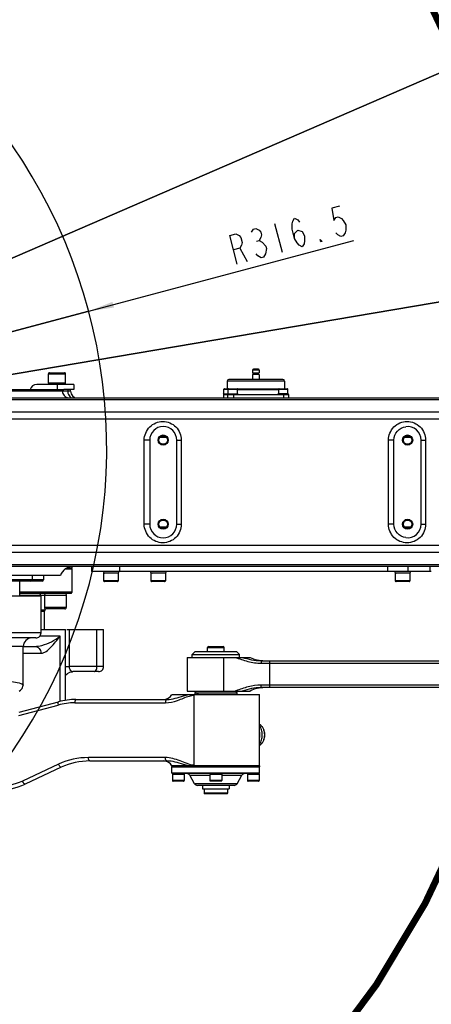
# Model space of a CAD drawing. Header units: millimetres. Extents: x 0 to 5945, y 0 to 4205.
# Tile 42 of 80: x 3177 to 3422, y 501 to 1085. Entities that reach past the tile are written whole.
import ezdxf

# ---------------------------------------------------------------- set-up
doc = ezdxf.new("R2010")
doc.units = ezdxf.units.MM
doc.header["$LTSCALE"] = 326.975
doc.layers.get('0').update_dxf_attribs({"linetype": 'CONTINUOUS'})
for name, color, linetype in [('204104000008_DXF_DIMENSION', 7, 'CONTINUOUS'), ('204104000008DXF_CONTINUOUS_LINE', 7, 'CONTINUOUS'), ('304102000077DXF_CONTINUOUS_LINE', 7, 'CONTINUOUS'), ('304102000079DXF_CONTINUOUS_LINE', 7, 'CONTINUOUS'), ('304102000082DXF_CONTINUOUS_LINE', 7, 'CONTINUOUS'), ('304103000029DXF_CONTINUOUS_LINE', 7, 'CONTINUOUS'), ('304103000033DXF_CONTINUOUS_LINE', 7, 'CONTINUOUS'), ('304104000210DXF_CONTINUOUS_LINE', 7, 'CONTINUOUS'), ('304104000212DXF_CONTINUOUS_LINE', 7, 'CONTINUOUS'), ('304104000223DXF_CONTINUOUS_LINE', 7, 'CONTINUOUS'), ('304105000162DXF_CONTINUOUS_LINE', 7, 'CONTINUOUS'), ('304105000172DXF_CONTINUOUS_LINE', 7, 'CONTINUOUS'), ('304105000178DXF_CONTINUOUS_LINE', 7, 'CONTINUOUS'), ('304110000210DXF_CONTINUOUS_LINE', 7, 'CONTINUOUS'), ('304301000019DXF_CONTINUOUS_LINE', 7, 'CONTINUOUS'), ('304301000041DXF_CONTINUOUS_LINE', 7, 'CONTINUOUS'), ('501023000011DXF_CONTINUOUS_LINE', 7, 'CONTINUOUS'), ('501023000062DXF_CONTINUOUS_LINE', 7, 'CONTINUOUS'), ('501023000069DXF_CONTINUOUS_LINE', 7, 'CONTINUOUS'), ('501023000072DXF_CONTINUOUS_LINE', 7, 'CONTINUOUS'), ('501023000078DXF_CONTINUOUS_LINE', 7, 'CONTINUOUS'), ('501023000092DXF_CONTINUOUS_LINE', 7, 'CONTINUOUS'), ('604006000001DXF_CONTINUOUS_LINE', 7, 'CONTINUOUS'), ('604006000002DXF_CONTINUOUS_LINE', 7, 'CONTINUOUS'), ('604006000004DXF_CONTINUOUS_LINE', 7, 'CONTINUOUS'), ('604006000006DXF_CONTINUOUS_LINE', 7, 'CONTINUOUS'), ('604006000009DXF_CONTINUOUS_LINE', 7, 'CONTINUOUS'), ('604007000001DXF_CONTINUOUS_LINE', 7, 'CONTINUOUS'), ('626001000001DXF_CONTINUOUS_LINE', 7, 'CONTINUOUS')]:
    doc.layers.add(name, color=color, linetype=linetype)
doc.styles.get("Standard").update_dxf_attribs({"font": 'txt', "width": 0.7})
doc.dimstyles.new('DIMSTYLE_7', dxfattribs={"dimtxt": 17.5, "dimasz": 15, "dimexe": 2, "dimexo": 0.2, "dimtad": 1, "dimdsep": 46, "dimtxsty": 'Standard', "dimblk": '_FILLED', "dimblk1": '_FILLED', "dimblk2": '_FILLED', "dimcen": 0.09, "dimclrt": 5, "dimazin": 2, "dimtp": 0.01, "dimtm": 0.01, "dimtfac": 1, "dimtofl": 0, "dimtmove": 0, "dimatfit": 3, "dimldrblk": '_FILLED', "dimfxl": 0, "dimtolj": 1, "dimarcsym": 0})

# ---------------------------------------------------------------- blocks, each defined once
blk = doc.blocks.new('_FILLED')
at = {"color": 0, "linetype": 'ByBlock'}
blk.add_solid([(0, 0), (-1, 0.117), (-1, -0.117)], dxfattribs=at)
blk = doc.blocks.new('*D18')
at = {"layer": '204104000008_DXF_DIMENSION', "color": 2, "linetype": 'Continuous'}
for p, q in [((2912.61, 830.77), (4978.96, 1180.24)), ((4707.13, 1134.27), (2912.61, 830.77)), ((4707.13, 1134.27), (4707.13, 1134.27))]:
    blk.add_line(p, q, dxfattribs=at)
at = {"layer": '204104000008_DXF_DIMENSION', "color": 2, "linetype": 'Continuous', "xscale": 15, "yscale": 15, "zscale": 15, "rotation": 189.5992208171}
blk.add_blockref('_FILLED', (4707.13, 1134.27), dxfattribs=at)
blk = doc.blocks.new('*D21')
at = {"layer": '204104000008_DXF_DIMENSION', "color": 2, "linetype": 'Continuous'}
for p, q in [((2912.61, 830.77), (3375.76, 954.19)), ((3218.44, 912.26), (2912.61, 830.77)), ((3218.44, 912.26), (3218.44, 912.26))]:
    blk.add_line(p, q, dxfattribs=at)
at = {"layer": '204104000008_DXF_DIMENSION', "color": 2, "linetype": 'Continuous', "xscale": 15, "yscale": 15, "zscale": 15, "rotation": 194.9211833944}
blk.add_blockref('_FILLED', (3218.44, 912.26), dxfattribs=at)
blk = doc.blocks.new('*D22')
at = {"layer": '204104000008_DXF_DIMENSION', "color": 2, "linetype": 'Continuous'}
for p, q in [((2912.61, 830.77), (3815.79, 1222.65)), ((3438.26, 1058.85), (2912.61, 830.77)), ((3438.26, 1058.85), (3438.26, 1058.85))]:
    blk.add_line(p, q, dxfattribs=at)
at = {"layer": '204104000008_DXF_DIMENSION', "color": 2, "linetype": 'Continuous', "xscale": 15, "yscale": 15, "zscale": 15, "rotation": 203.4568431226}
blk.add_blockref('_FILLED', (3438.26, 1058.85), dxfattribs=at)

msp = doc.modelspace()

# ---------------------------------------------------------------- linework, layer by layer
at = {"layer": '204104000008_DXF_DIMENSION', "color": 5, "linetype": 'Continuous'}
for p, q in [((3328.701, 964.283), (3333.207, 947.373)), ((3318.002, 953.886), (3319.482, 954.28)), ((3308.021, 949.716), (3312.493, 941.853))]:
    msp.add_line(p, q, dxfattribs=at)
for points in [[(3367.172, 974.534), (3362.733, 973.351), (3363.87, 966.108), (3364.975, 967.912), (3366.454, 968.306), (3368.309, 967.291), (3369.425, 966.079), (3370.916, 963.458), (3370.926, 960.443), (3370.562, 958.836), (3369.458, 957.033), (3367.979, 956.639), (3366.123, 957.653), (3365.008, 958.865)], [(3340.583, 955.375), (3340.572, 958.391), (3342.416, 960.391), (3345.011, 959.574), (3346.502, 956.952), (3346.513, 953.937), (3346.149, 952.331), (3345.044, 950.527), (3343.189, 951.542), (3342.074, 952.754), (3340.583, 955.375), (3339.081, 961.012), (3339.07, 964.027), (3339.434, 965.634), (3340.538, 967.437), (3342.393, 966.422), (3343.509, 965.21)], [(3315.021, 959.128), (3316.125, 960.931), (3317.604, 961.326), (3319.46, 960.311), (3320.575, 959.099), (3320.95, 957.69), (3320.586, 956.083), (3319.482, 954.28), (3321.337, 953.265)], [(3306.574, 940.276), (3302.068, 957.186), (3305.767, 958.171), (3307.623, 957.157), (3308.738, 955.945), (3309.489, 953.126), (3309.124, 951.52), (3308.021, 949.716), (3304.321, 948.731)], [(3321.337, 953.265), (3323.568, 950.841), (3323.943, 949.432)], [(3356.881, 953.681), (3356.142, 953.484), (3355.766, 954.893), (3356.881, 953.681)], [(3323.943, 949.432), (3323.214, 946.219), (3322.111, 944.416), (3320.631, 944.022), (3318.776, 945.036), (3317.661, 946.248)]]:
    msp.add_lwpolyline(points, dxfattribs=at)
at = {"layer": '204104000008DXF_CONTINUOUS_LINE', "color": 2, "linetype": 'Continuous', "const_width": 4}
msp.add_lwpolyline([(2339.611, 830.766, 1), (3485.611, 830.766, 1)], format="xyb", close=True, dxfattribs=at)
at = {"layer": '204104000008DXF_CONTINUOUS_LINE', "color": 2, "linetype": 'Continuous'}
msp.add_arc((2912.611, 830.766), 316.5, 282.12633, 48.550533, dxfattribs=at)
at = {"layer": '304102000077DXF_CONTINUOUS_LINE', "color": 7, "linetype": 'Continuous'}
for p, q in [((3109.611, 743.266), (3190.109, 743.266)), ((3190.111, 721.266), (3190.111, 743.266)), ((3190.111, 723.266), (3204.61, 723.266)), ((3204.611, 681.25), (3204.611, 723.266)), ((3205.344, 723.266), (3227.248, 723.266)), ((3227.248, 701.266), (3227.248, 723.266)), ((3187.112, 718.266), (3008.104, 718.266)), ((3179.611, 690.199), (3179.611, 713.266)), ((3179.611, 713.266), (3186.216, 713.266)), ((3224.248, 698.266), (3209.039, 698.266)), ((3179.611, 690.201), (3179.611, 690.2)), ((3177.162, 686.738), (3177.945, 687.196))]:
    msp.add_line(p, q, dxfattribs=at)
at = {"layer": '304102000077DXF_CONTINUOUS_LINE', "color": 9, "linetype": 'Continuous'}
for p, q in [((3190.111, 721.266), (3005.111, 721.266)), ((3201.399, 719.266), (3189.314, 719.266)), ((3201.399, 680.6), (3201.399, 719.266)), ((3206.759, 723.266), (3206.759, 701.266)), ((3223.332, 701.266), (3223.332, 723.266)), ((3179.611, 713.266), (3007.942, 713.266)), ((3179.611, 709.266), (3190.095, 709.266)), ((3204.611, 701.266), (3206.759, 701.266)), ((3227.248, 701.266), (3206.759, 701.266))]:
    msp.add_line(p, q, dxfattribs=at)
at = {"layer": '304102000077DXF_CONTINUOUS_LINE', "color": 7, "linetype": 'Continuous'}
for points in [[(3204.611, 696.085), (3204.752, 696.295), (3205.751, 697.217), (3207.14, 697.94), (3208.824, 698.262), (3209.039, 698.266)], [(3177.945, 687.196), (3179.03, 688.291), (3179.611, 690.2)]]:
    msp.add_lwpolyline(points, dxfattribs=at)
for centre, radius, start, end in [((3187.111, 721.266), 3, 269.999599, 360), ((3184.611, 713.266), 5, 89.999407, 180), ((3224.248, 701.266), 3, 269.99962, 360)]:
    msp.add_arc(centre, radius, start, end, dxfattribs=at)
at = {"layer": '304102000077DXF_CONTINUOUS_LINE', "color": 9, "linetype": 'Continuous'}
for points, knots in [([(3186.216, 713.266), (3187.72, 713.266), (3193.21, 714.16), (3198.187, 716.89), (3201.399, 719.266)], [0, 0, 0, 0, 0.2735019, 1, 1, 1, 1]), ([(3190.095, 709.266), (3192.311, 709.266), (3196.662, 713.154), (3199.622, 716.99), (3201.399, 719.266)], [0, 0, 0, 0, 0.4340924, 1, 1, 1, 1]), ([(3186.216, 713.266), (3187.21, 713.266), (3189.297, 712.383), (3190.095, 710.282), (3190.095, 709.266)], [0, 0, 0, 0, 0.4946119, 1, 1, 1, 1]), ([(3016.232, 690.874), (3017.251, 691.426), (3020.46, 692.099), (3026.464, 693.013), (3035.041, 693.796), (3050.518, 694.815), (3073.32, 695.573), (3102.425, 695.812), (3126.984, 695.422), (3145.225, 694.717), (3156.676, 694.063), (3166.054, 693.279), (3172.964, 692.451), (3177.189, 691.596), (3179.089, 690.907), (3179.611, 690.411), (3179.611, 690.199)], [0, 0, 0, 0, 0.0211637, 0.0586905, 0.1115619, 0.1780148, 0.3420363, 0.5278839, 0.7094018, 0.7904361, 0.8610909, 0.9189081, 0.961925, 0.9888192, 0.9961444, 1, 1, 1, 1]), ([(3206.759, 701.266), (3206.759, 700.751), (3207.048, 699.46), (3208.227, 698.266), (3209.039, 698.266)], [0, 0, 0, 0, 0.3880052, 1, 1, 1, 1]), ([(3222.243, 698.495), (3222.416, 698.616), (3223.117, 699.376), (3223.332, 700.464), (3223.332, 701.266)], [0, 0, 0, 0, 0.2085247, 1, 1, 1, 1])]:
    msp.add_open_spline(points, degree=3, knots=knots, dxfattribs=at)
msp.add_open_spline([(3221.568, 698.266), (3221.806, 698.266), (3222.049, 698.358), (3222.243, 698.495)], degree=3, dxfattribs=at)
at = {"layer": '304102000079DXF_CONTINUOUS_LINE', "color": 7, "linetype": 'Continuous'}
for p, q in [((3014.277, 865.766), (3203.69, 865.766)), ((3207.611, 864.766), (3207.611, 865.766)), ((2983.732, 860.766), (3700.509, 860.766)), ((3254.611, 835.766), (3254.611, 785.766)), ((3270.611, 785.766), (3270.611, 835.766)), ((3399.395, 785.766), (3399.395, 835.766)), ((3415.611, 785.766), (3415.611, 835.766)), ((3690.586, 760.766), (2985.183, 760.766)), ((3201.611, 755.266), (2993.613, 755.266))]:
    msp.add_line(p, q, dxfattribs=at)
at = {"layer": '304102000079DXF_CONTINUOUS_LINE', "color": 9, "linetype": 'Continuous'}
for p, q in [((3202.89, 865.766), (3202.89, 864.766)), ((3205.934, 865.766), (3205.934, 864.766)), ((2985.183, 859.927), (3734.293, 859.927)), ((3207.611, 864.766), (2985.456, 864.766)), ((3748.373, 852.251), (2991.204, 852.251)), ((3751.393, 848.09), (2992.368, 848.09)), ((3260.913, 837.483), (3264.31, 837.483)), ((3405.915, 837.485), (3409.308, 837.485)), ((3251.356, 785.766), (3251.356, 835.766)), ((3254.611, 835.766), (3251.356, 835.766)), ((3270.611, 835.766), (3273.343, 835.766)), ((3273.343, 835.766), (3273.343, 785.766)), ((3396.269, 785.767), (3396.269, 835.766)), ((3399.395, 835.766), (3396.269, 835.766)), ((3415.611, 835.766), (3418.256, 835.766)), ((3418.256, 835.766), (3418.256, 785.766)), ((3254.611, 785.766), (3251.356, 785.766)), ((3264.309, 784.049), (3260.913, 784.049)), ((3270.611, 785.766), (3273.343, 785.766)), ((3399.395, 785.766), (3396.269, 785.766)), ((3409.308, 784.048), (3405.915, 784.048)), ((3415.611, 785.766), (3418.256, 785.766)), ((2992.368, 773.442), (3382.915, 773.442)), ((3382.915, 773.442), (3693.457, 773.44)), ((2991.204, 769.282), (3693.068, 769.281)), ((3407.109, 761.606), (2985.183, 761.606)), ((3691.07, 761.607), (3407.109, 761.606))]:
    msp.add_line(p, q, dxfattribs=at)
at = {"layer": '304102000079DXF_CONTINUOUS_LINE', "color": 7, "linetype": 'Continuous'}
for centre, radius in [((3262.611, 835.766), 3), ((3262.611, 835.766), 2.5), ((3407.611, 835.766), 3), ((3407.611, 835.766), 2.5), ((3262.611, 785.766), 3), ((3262.611, 785.766), 2.5), ((3407.611, 785.766), 3), ((3407.611, 785.766), 2.5)]:
    msp.add_circle(centre, radius, dxfattribs=at)
for centre, radius, start, end in [((3211.611, 864.766), 4, 180, 269.99597), ((3262.611, 835.766), 8, 0, 180), ((3407.611, 835.766), 8, 0, 96.975223), ((3262.611, 785.766), 8, 180, 360), ((3407.611, 785.766), 8, 263.02478, 360), ((3209.211, 752.766), 8, 90.000326, 161.790043)]:
    msp.add_arc(centre, radius, start, end, dxfattribs=at)
at = {"layer": '304102000079DXF_CONTINUOUS_LINE', "color": 9, "linetype": 'Continuous'}
for points, knots in [([(3202.89, 864.766), (3202.89, 863.831), (3203.588, 861.897), (3205.405, 860.93), (3206.328, 860.803)], [0, 0, 0, 0, 0.5010186, 1, 1, 1, 1]), ([(3205.934, 864.766), (3205.934, 864.377), (3206.084, 862.962), (3206.964, 861.553), (3207.885, 861.071)], [0, 0, 0, 0, 0.2725554, 1, 1, 1, 1]), ([(3251.356, 835.766), (3251.355, 838.575), (3253.738, 844.42), (3262.35, 847.938), (3270.961, 844.42), (3273.344, 838.575), (3273.343, 835.766)], [0, 0, 0, 0, 0.2503008, 0.5000189, 0.7497124, 1, 1, 1, 1]), ([(3396.269, 835.766), (3396.268, 838.577), (3398.653, 844.424), (3407.263, 847.935), (3415.872, 844.423), (3418.257, 838.578), (3418.256, 835.766)], [0, 0, 0, 0, 0.2505376, 0.5000261, 0.7494807, 1, 1, 1, 1]), ([(3273.343, 785.766), (3273.344, 782.958), (3270.961, 777.113), (3262.35, 773.595), (3253.738, 777.112), (3251.355, 782.958), (3251.356, 785.766)], [0, 0, 0, 0, 0.2502871, 0.49998, 0.7496987, 1, 1, 1, 1]), ([(3418.256, 785.766), (3418.257, 782.955), (3415.872, 777.109), (3407.263, 773.598), (3398.653, 777.109), (3396.268, 782.955), (3396.269, 785.767)], [0, 0, 0, 0, 0.2505193, 0.4999741, 0.7494625, 1, 1, 1, 1])]:
    msp.add_open_spline(points, degree=3, knots=knots, dxfattribs=at)
msp.add_open_spline([(3207.885, 861.071), (3208.253, 860.878), (3208.679, 860.766), (3209.095, 860.766)], degree=3, dxfattribs=at)
at = {"layer": '304102000079DXF_CONTINUOUS_LINE', "color": 7, "linetype": 'Continuous'}
for points, knots in [([(3399.395, 835.766), (3399.394, 837.68), (3400.956, 841.638), (3404.736, 843.475), (3406.64, 843.707)], [0, 0, 0, 0, 0.4993683, 1, 1, 1, 1]), ([(3406.64, 777.826), (3404.736, 778.058), (3400.956, 779.894), (3399.394, 783.853), (3399.395, 785.766)], [0, 0, 0, 0, 0.5006311, 1, 1, 1, 1])]:
    msp.add_open_spline(points, degree=3, knots=knots, dxfattribs=at)
at = {"layer": '304102000082DXF_CONTINUOUS_LINE', "color": 7, "linetype": 'Continuous'}
for p, q in [((3267.827, 684.766), (3319.825, 684.766)), ((3319.826, 642.266), (3319.826, 684.766)), ((3177.096, 674.129), (3200.511, 680.403)), ((3210.864, 681.766), (3264.841, 681.766)), ((3264.841, 681.766), (3264.841, 681.766)), ((3219.008, 645.266), (3264.841, 645.266)), ((3264.841, 645.266), (3264.841, 645.266)), ((3202.102, 641.518), (3180.649, 631.514)), ((3319.825, 642.266), (3267.827, 642.266))]:
    msp.add_line(p, q, dxfattribs=at)
at = {"layer": '304102000082DXF_CONTINUOUS_LINE', "color": 9, "linetype": 'Continuous'}
for p, q in [((3281.041, 642.761), (3281.041, 684.271)), ((3176.956, 672.197), (3200.298, 678.472)), ((3210.102, 679.766), (3263.911, 679.766)), ((3200.526, 643.331), (3179.138, 633.327)), ((3263.911, 647.266), (3218.221, 647.266))]:
    msp.add_line(p, q, dxfattribs=at)
at = {"layer": '304102000082DXF_CONTINUOUS_LINE', "color": 7, "linetype": 'Continuous'}
for centre, radius, start, end in [((3262.629, 687.766), 6, 270, 330), ((3210.864, 641.766), 40, 89.999873, 105.000133), ((3308.72, 660.766), 11.268, 351.932246, 8.064081), ((3219.008, 605.266), 40, 89.998732, 115.001561), ((3262.629, 639.266), 6, 30, 90), ((3163.744, 667.766), 40, 269.998515, 295.000498)]:
    msp.add_arc(centre, radius, start, end, dxfattribs=at)
at = {"layer": '304102000082DXF_CONTINUOUS_LINE', "color": 9, "linetype": 'Continuous'}
for centre, radius, start, end in [((3210.125, 641.829), 37.937, 90.033868, 105.012516), ((3218.226, 605.495), 41.771, 90.006207, 115.069525)]:
    msp.add_arc(centre, radius, start, end, dxfattribs=at)
for points, knots in [([(3264.841, 681.766), (3268.159, 681.767), (3272.496, 683.271), (3276.764, 684.525), (3277.883, 684.766)], [0, 0, 0, 0, 0.7435686, 1, 1, 1, 1]), ([(3200.511, 680.403), (3200.284, 680.342), (3200.089, 679.49), (3200.199, 678.897), (3200.298, 678.472)], [0, 0, 0, 0, 0.3500667, 1, 1, 1, 1]), ([(3210.864, 681.766), (3210.599, 681.766), (3210.141, 680.914), (3210.102, 680.244), (3210.102, 679.766)], [0, 0, 0, 0, 0.3572313, 1, 1, 1, 1]), ([(3263.911, 679.766), (3266.372, 679.766), (3271.287, 680.962), (3275.733, 683.117), (3278.112, 683.808)], [0, 0, 0, 0, 0.4983848, 1, 1, 1, 1]), ([(3264.841, 681.766), (3264.712, 681.766), (3263.976, 681.354), (3263.911, 680.411), (3263.911, 679.766)], [0, 0, 0, 0, 0.1666921, 1, 1, 1, 1]), ([(3202.103, 641.519), (3201.842, 641.397), (3201.047, 642.203), (3200.728, 642.832), (3200.526, 643.331)], [0, 0, 0, 0, 0.3487473, 1, 1, 1, 1]), ([(3219.008, 645.266), (3218.739, 645.266), (3218.262, 646.107), (3218.221, 646.789), (3218.221, 647.266)], [0, 0, 0, 0, 0.3605606, 1, 1, 1, 1]), ([(3281.041, 642.761), (3279.576, 642.762), (3276.658, 643.605), (3271.282, 645.942), (3266.872, 647.266), (3263.911, 647.266)], [0, 0, 0, 0, 0.2475986, 0.499763, 1, 1, 1, 1]), ([(3264.841, 645.266), (3264.712, 645.266), (3263.976, 645.679), (3263.911, 646.621), (3263.911, 647.266)], [0, 0, 0, 0, 0.1666921, 1, 1, 1, 1]), ([(3277.883, 642.266), (3276.764, 642.508), (3272.496, 643.762), (3268.159, 645.266), (3264.841, 645.266)], [0, 0, 0, 0, 0.2564347, 1, 1, 1, 1]), ([(3180.648, 631.514), (3180.398, 631.397), (3179.654, 632.241), (3179.343, 632.834), (3179.138, 633.327)], [0, 0, 0, 0, 0.341246, 1, 1, 1, 1])]:
    msp.add_open_spline(points, degree=3, knots=knots, dxfattribs=at)
for points in [[(3278.112, 683.808), (3279.061, 684.084), (3280.052, 684.271), (3281.041, 684.271)], [(3179.138, 633.327), (3174.186, 631.011), (3168.596, 629.767), (3163.129, 629.766)]]:
    msp.add_open_spline(points, degree=3, dxfattribs=at)
at = {"layer": '304102000082DXF_CONTINUOUS_LINE', "color": 7, "linetype": 'Continuous'}
msp.add_open_spline([(3283.565, 684.766), (3282.707, 684.763), (3281.856, 684.536), (3281.041, 684.271)], degree=3, dxfattribs=at)
msp.add_open_spline([(3281.041, 642.761), (3281.44, 642.632), (3282.273, 642.471), (3283.107, 642.268), (3283.537, 642.266)], degree=3, knots=[0, 0, 0, 0, 0.4940674, 1, 1, 1, 1], dxfattribs=at)
at = {"layer": '304103000029DXF_CONTINUOUS_LINE', "color": 7, "linetype": 'Continuous'}
for q in [(3208.611, 760.766), (3205.543, 759.766)]:
    msp.add_line((3208.611, 759.766), q, dxfattribs=at)
at = {"layer": '304103000033DXF_CONTINUOUS_LINE', "color": 7, "linetype": 'Continuous'}
for p, q in [((3276.826, 706.766), (3276.826, 686.766)), ((3276.826, 706.766), (3314.108, 706.766)), ((3320.6, 704.766), (4047.051, 704.766)), ((3276.826, 686.766), (3314.108, 686.766)), ((4047.051, 688.766), (3320.6, 688.766))]:
    msp.add_line(p, q, dxfattribs=at)
at = {"layer": '304103000033DXF_CONTINUOUS_LINE', "color": 9, "linetype": 'Continuous'}
for p, q in [((3298.495, 686.766), (3298.495, 706.766)), ((3320.679, 703.266), (4046.972, 703.266)), ((3325.962, 688.766), (3325.962, 704.766)), ((4046.972, 690.266), (3320.679, 690.266))]:
    msp.add_line(p, q, dxfattribs=at)
at = {"layer": '304103000033DXF_CONTINUOUS_LINE', "color": 7, "linetype": 'Continuous'}
for centre, start, end in [((3322.826, 724.766), 244.158067, 270), ((3322.826, 668.766), 90, 115.841933)]:
    msp.add_arc(centre, 20, start, end, dxfattribs=at)
at = {"layer": '304103000033DXF_CONTINUOUS_LINE', "color": 9, "linetype": 'Continuous'}
msp.add_arc((3283.542, 754.793), 71.397, 287.676183, 288.077756, dxfattribs=at)
for points, knots in [([(3305.221, 706.766), (3307.738, 705.964), (3312.708, 704.114), (3318.019, 703.266), (3320.679, 703.266)], [0, 0, 0, 0, 0.4983659, 1, 1, 1, 1]), ([(3320.6, 704.766), (3320.639, 704.766), (3320.615, 704.536), (3320.707, 704.145), (3320.679, 703.62), (3320.679, 703.266)], [0, 0, 0, 0, 0.0786482, 0.295083, 1, 1, 1, 1]), ([(3320.679, 690.266), (3318.103, 690.266), (3312.958, 689.472), (3308.131, 687.714), (3305.697, 686.92)], [0, 0, 0, 0, 0.5015657, 1, 1, 1, 1]), ([(3320.6, 688.766), (3320.639, 688.766), (3320.615, 688.996), (3320.707, 689.388), (3320.679, 689.913), (3320.679, 690.266)], [0, 0, 0, 0, 0.0786482, 0.295083, 1, 1, 1, 1])]:
    msp.add_open_spline(points, degree=3, knots=knots, dxfattribs=at)
for points in [[(3309.528, 706.766), (3313.114, 705.667), (3316.849, 704.766), (3320.6, 704.766)], [(3320.6, 688.766), (3316.849, 688.766), (3313.114, 687.866), (3309.528, 686.766)]]:
    msp.add_open_spline(points, degree=3, dxfattribs=at)
at = {"layer": '304104000210DXF_CONTINUOUS_LINE', "color": 7, "linetype": 'Continuous'}
for p, q in [((3279.826, 708.466), (3281.626, 710.266)), ((3279.826, 706.766), (3279.826, 708.466)), ((3279.826, 708.466), (3307.826, 708.466)), ((3281.626, 710.266), (3306.026, 710.266)), ((3307.826, 708.466), (3306.026, 710.266)), ((3307.826, 706.766), (3307.826, 708.466))]:
    msp.add_line(p, q, dxfattribs=at)
at = {"layer": '304104000212DXF_CONTINUOUS_LINE', "color": 7, "linetype": 'Continuous'}
for p, q in [((3267.826, 638.066), (3267.826, 641.766)), ((3319.826, 641.766), (3267.826, 641.766)), ((3268.126, 637.766), (3267.826, 638.066)), ((3319.826, 638.066), (3267.826, 638.066)), ((3319.526, 637.766), (3268.126, 637.766)), ((3319.526, 637.766), (3319.826, 638.066)), ((3319.826, 638.066), (3319.826, 641.766)), ((3281.248, 631.766), (3278.361, 636.766)), ((3306.403, 631.766), (3309.29, 636.766)), ((3304.671, 630.766), (3282.98, 630.766))]:
    msp.add_line(p, q, dxfattribs=at)
at = {"layer": '304104000212DXF_CONTINUOUS_LINE', "color": 9, "linetype": 'Continuous'}
for p, q in [((3278.361, 636.766), (3290.326, 636.766)), ((3306.403, 631.766), (3281.248, 631.766)), ((3297.326, 636.766), (3309.29, 636.766))]:
    msp.add_line(p, q, dxfattribs=at)
at = {"layer": '304104000212DXF_CONTINUOUS_LINE', "color": 7, "linetype": 'Continuous'}
for centre, start, end in [((3276.629, 635.766), 30, 90), ((3311.022, 635.766), 90, 150), ((3282.98, 632.766), 210, 270), ((3304.671, 632.766), 270, 330)]:
    msp.add_arc(centre, 2, start, end, dxfattribs=at)
at = {"layer": '304104000223DXF_CONTINUOUS_LINE', "color": 7, "linetype": 'Continuous'}
for p, q in [((3281.903, 686.766), (3281.326, 685.766)), ((3281.326, 685.766), (3281.326, 684.766)), ((3281.326, 685.766), (3306.326, 685.766)), ((3305.748, 686.766), (3306.326, 685.766)), ((3306.326, 685.766), (3306.326, 684.766))]:
    msp.add_line(p, q, dxfattribs=at)
at = {"layer": '304105000162DXF_CONTINUOUS_LINE', "color": 7, "linetype": 'Continuous'}
for p, q in [((3267.826, 642.266), (3267.826, 641.766)), ((3267.826, 642.266), (3319.826, 642.266)), ((3267.826, 641.766), (3319.826, 641.766)), ((3319.826, 642.266), (3319.826, 641.766))]:
    msp.add_line(p, q, dxfattribs=at)
at = {"layer": '304105000172DXF_CONTINUOUS_LINE', "color": 7, "linetype": 'Continuous'}
for p, q in [((3220.313, 757.766), (3220.313, 760.766)), ((3421.654, 757.766), (3220.313, 757.766))]:
    msp.add_line(p, q, dxfattribs=at)
at = {"layer": '304105000172DXF_CONTINUOUS_LINE', "color": 9, "linetype": 'Continuous'}
for p, q in [((3236.824, 757.766), (3236.824, 760.766)), ((3395.959, 757.766), (3395.959, 760.766)), ((3407.877, 757.766), (3407.877, 760.766)), ((3421.072, 757.766), (3421.072, 760.766))]:
    msp.add_line(p, q, dxfattribs=at)
at = {"layer": '304105000178DXF_CONTINUOUS_LINE', "color": 7, "linetype": 'Continuous'}
for p, q in [((3199.611, 868.766), (3187.611, 868.766)), ((3209.611, 868.766), (3199.611, 868.766)), ((3209.611, 865.766), (3203.69, 865.766)), ((3209.611, 868.766), (3209.611, 865.766))]:
    msp.add_line(p, q, dxfattribs=at)
at = {"layer": '304105000178DXF_CONTINUOUS_LINE', "color": 9, "linetype": 'Continuous'}
msp.add_line((3199.611, 868.766), (3199.611, 865.766), dxfattribs=at)
at = {"layer": '304105000178DXF_CONTINUOUS_LINE', "color": 7, "linetype": 'Continuous'}
msp.add_arc((3187.611, 864.766), 4, 90, 165.463277, dxfattribs=at)
at = {"layer": '304110000210DXF_CONTINUOUS_LINE', "color": 7, "linetype": 'Continuous'}
for p, q in [((3315.611, 877.266), (3315.611, 875.766)), ((3319.111, 877.766), (3316.112, 877.766)), ((3319.611, 877.266), (3319.611, 875.766)), ((3333.611, 871.766), (3301.612, 871.766)), ((3315.611, 875.766), (3319.611, 875.766)), ((3315.611, 874.766), (3315.611, 871.766)), ((3319.611, 874.766), (3315.611, 874.766)), ((3316.111, 874.766), (3316.111, 875.766)), ((3319.111, 874.766), (3319.111, 875.766)), ((3319.611, 874.766), (3319.611, 871.766)), ((3300.611, 870.766), (3300.611, 866.266)), ((3301.112, 865.766), (3301.225, 865.766)), ((3306.726, 865.766), (3331.112, 865.766)), ((3334.611, 870.766), (3334.611, 866.266)), ((3298.361, 862.766), (3298.361, 860.766)), ((3298.361, 862.766), (3336.861, 862.766)), ((3336.862, 862.766), (3336.862, 860.766))]:
    msp.add_line(p, q, dxfattribs=at)
at = {"layer": '304110000210DXF_CONTINUOUS_LINE', "color": 9, "linetype": 'Continuous'}
for p, q in [((3319.611, 877.266), (3315.611, 877.266)), ((3334.611, 870.766), (3300.611, 870.766)), ((3300.611, 866.266), (3301.533, 866.266)), ((3306.426, 866.266), (3331.412, 866.266)), ((3298.373, 862.766), (3298.373, 860.766)), ((3300.987, 860.766), (3300.987, 862.766)), ((3304.237, 862.766), (3304.237, 860.766)), ((3334.123, 860.766), (3334.123, 862.766))]:
    msp.add_line(p, q, dxfattribs=at)
at = {"layer": '304110000210DXF_CONTINUOUS_LINE', "color": 7, "linetype": 'Continuous'}
for centre, radius, start, end in [((3316.111, 877.266), 0.5, 90, 180), ((3319.111, 877.266), 0.5, 0, 90), ((3301.611, 870.766), 1, 90, 180), ((3333.611, 870.766), 1, 0, 90), ((3301.111, 866.266), 0.5, 180, 270)]:
    msp.add_arc(centre, radius, start, end, dxfattribs=at)
at = {"layer": '304301000019DXF_CONTINUOUS_LINE', "color": 7, "linetype": 'Continuous'}
for p, q in [((3208.611, 759.166), (3204.439, 759.166)), ((3208.011, 759.766), (3208.611, 759.166)), ((3208.611, 745.366), (3208.611, 759.166)), ((3208.611, 745.366), (3177.611, 745.366)), ((3208.011, 744.766), (3177.611, 744.766)), ((3208.011, 744.766), (3208.611, 745.366)), ((3192.611, 734.766), (3190.111, 734.766)), ((3192.111, 733.9), (3190.111, 733.9)), ((3192.111, 733.9), (3192.611, 734.766)), ((3192.111, 723.266), (3192.111, 733.9)), ((3192.611, 734.766), (3192.611, 735.641))]:
    msp.add_line(p, q, dxfattribs=at)
at = {"layer": '304301000019DXF_CONTINUOUS_LINE', "color": 9, "linetype": 'Continuous'}
msp.add_line((3189.71, 743.766), (3192.163, 743.766), dxfattribs=at)
at = {"layer": '304301000041DXF_CONTINUOUS_LINE', "color": 7, "linetype": 'Continuous'}
msp.add_line((3177.611, 743.266), (3177.611, 752.066), dxfattribs=at)
at = {"layer": '501023000011DXF_CONTINUOUS_LINE', "color": 7, "linetype": 'Continuous'}
for p, q in [((3189.753, 743.566), (3177.611, 743.566)), ((3189.753, 743.566), (3189.753, 743.266)), ((3192.132, 743.566), (3192.132, 736.366)), ((3205.132, 743.566), (3192.132, 743.566)), ((3205.132, 743.566), (3205.132, 736.366)), ((3204.332, 735.566), (3192.932, 735.566))]:
    msp.add_line(p, q, dxfattribs=at)
at = {"layer": '501023000011DXF_CONTINUOUS_LINE', "color": 9, "linetype": 'Continuous'}
msp.add_line((3205.132, 736.366), (3192.132, 736.366), dxfattribs=at)
at = {"layer": '501023000011DXF_CONTINUOUS_LINE', "color": 7, "linetype": 'Continuous'}
for centre, start, end in [((3192.932, 736.366), 180, 270.000008), ((3204.332, 736.366), 269.999992, 360)]:
    msp.add_arc(centre, 0.8, start, end, dxfattribs=at)
at = {"layer": '501023000062DXF_CONTINUOUS_LINE', "color": 7, "linetype": 'Continuous'}
for p, q in [((3227.251, 756.766), (3227.251, 752.266)), ((3235.971, 756.766), (3227.251, 756.766)), ((3235.971, 756.766), (3235.971, 752.266)), ((3255.251, 756.766), (3255.251, 752.266)), ((3263.971, 756.766), (3255.251, 756.766)), ((3263.971, 756.766), (3263.971, 752.266)), ((3400.251, 756.766), (3400.251, 752.266)), ((3408.971, 756.766), (3400.251, 756.766)), ((3408.971, 756.766), (3408.971, 752.266)), ((3235.471, 751.766), (3227.751, 751.766)), ((3263.471, 751.766), (3255.751, 751.766)), ((3408.471, 751.766), (3400.751, 751.766))]:
    msp.add_line(p, q, dxfattribs=at)
at = {"layer": '501023000062DXF_CONTINUOUS_LINE', "color": 9, "linetype": 'Continuous'}
for p, q in [((3235.971, 752.266), (3227.251, 752.266)), ((3263.971, 752.266), (3255.251, 752.266)), ((3408.971, 752.266), (3400.251, 752.266))]:
    msp.add_line(p, q, dxfattribs=at)
at = {"layer": '501023000062DXF_CONTINUOUS_LINE', "color": 7, "linetype": 'Continuous'}
for centre, start, end in [((3227.751, 752.266), 180, 270.000004), ((3235.471, 752.266), 269.999996, 360), ((3255.751, 752.266), 180, 270.000004), ((3263.471, 752.266), 269.999996, 360), ((3400.751, 752.266), 180, 270.000004), ((3408.471, 752.266), 269.999996, 360)]:
    msp.add_arc(centre, 0.5, start, end, dxfattribs=at)
at = {"layer": '501023000069DXF_CONTINUOUS_LINE', "color": 7, "linetype": 'Continuous'}
for p, q in [((3268.076, 637.266), (3268.076, 633.666)), ((3275.076, 637.266), (3268.076, 637.266)), ((3275.076, 637.266), (3275.076, 633.666)), ((3290.326, 637.266), (3290.326, 633.666)), ((3297.326, 637.266), (3290.326, 637.266)), ((3297.326, 637.266), (3297.326, 633.666)), ((3312.576, 637.266), (3312.576, 633.666)), ((3319.576, 637.266), (3312.576, 637.266)), ((3319.576, 637.266), (3319.576, 633.666)), ((3274.676, 633.266), (3268.476, 633.266)), ((3296.926, 633.266), (3290.726, 633.266)), ((3319.176, 633.266), (3312.976, 633.266))]:
    msp.add_line(p, q, dxfattribs=at)
at = {"layer": '501023000069DXF_CONTINUOUS_LINE', "color": 9, "linetype": 'Continuous'}
for p, q in [((3275.076, 633.666), (3268.076, 633.666)), ((3297.326, 633.666), (3290.326, 633.666)), ((3319.576, 633.666), (3312.576, 633.666))]:
    msp.add_line(p, q, dxfattribs=at)
at = {"layer": '501023000069DXF_CONTINUOUS_LINE', "color": 7, "linetype": 'Continuous'}
for centre, start, end in [((3268.476, 633.666), 180, 270.000004), ((3274.676, 633.666), 269.999996, 360), ((3290.726, 633.666), 180, 270.000004), ((3296.926, 633.666), 269.999996, 360), ((3312.976, 633.666), 180, 270.000004), ((3319.176, 633.666), 269.999996, 360)]:
    msp.add_arc(centre, 0.4, start, end, dxfattribs=at)
at = {"layer": '501023000072DXF_CONTINUOUS_LINE', "color": 7, "linetype": 'Continuous'}
for p, q in [((3298.611, 863.313), (3298.611, 865.966)), ((3298.911, 866.266), (3300.611, 866.266)), ((3301.226, 863.313), (3301.226, 865.966)), ((3301.526, 866.266), (3306.426, 866.266)), ((3306.726, 863.313), (3306.726, 865.966)), ((3331.112, 863.313), (3331.112, 865.966)), ((3331.412, 866.266), (3336.312, 866.266)), ((3336.612, 863.313), (3336.612, 865.966))]:
    msp.add_line(p, q, dxfattribs=at)
at = {"layer": '501023000072DXF_CONTINUOUS_LINE', "color": 9, "linetype": 'Continuous'}
for p, q in [((3298.611, 865.966), (3300.713, 865.966)), ((3301.226, 865.966), (3306.726, 865.966)), ((3331.112, 865.966), (3336.612, 865.966))]:
    msp.add_line(p, q, dxfattribs=at)
at = {"layer": '501023000072DXF_CONTINUOUS_LINE', "color": 7, "linetype": 'Continuous'}
for centre, start, end in [((3298.911, 865.966), 90, 180), ((3301.526, 865.966), 89.999995, 180), ((3306.426, 865.966), 0, 90.000005), ((3331.412, 865.966), 90, 180), ((3336.312, 865.966), 0, 90)]:
    msp.add_arc(centre, 0.3, start, end, dxfattribs=at)
at = {"layer": '501023000078DXF_CONTINUOUS_LINE', "color": 7, "linetype": 'Continuous'}
for p, q in [((3194.611, 869.766), (3194.611, 875.166)), ((3195.211, 875.766), (3204.011, 875.766)), ((3204.611, 869.766), (3204.611, 875.166)), ((3194.611, 869.766), (3204.611, 869.766)), ((3289.426, 713.266), (3298.226, 713.266)), ((3288.826, 710.266), (3288.826, 712.666)), ((3298.826, 710.266), (3298.826, 712.666))]:
    msp.add_line(p, q, dxfattribs=at)
at = {"layer": '501023000078DXF_CONTINUOUS_LINE', "color": 9, "linetype": 'Continuous'}
for p, q in [((3194.611, 875.166), (3204.611, 875.166)), ((3288.826, 712.666), (3298.826, 712.666))]:
    msp.add_line(p, q, dxfattribs=at)
at = {"layer": '501023000078DXF_CONTINUOUS_LINE', "color": 7, "linetype": 'Continuous'}
for centre, start, end in [((3195.211, 875.166), 90, 180), ((3204.011, 875.166), 0, 90), ((3289.426, 712.666), 90, 180), ((3298.226, 712.666), 0, 90)]:
    msp.add_arc(centre, 0.6, start, end, dxfattribs=at)
at = {"layer": '501023000092DXF_CONTINUOUS_LINE', "color": 7, "linetype": 'Continuous'}
for p, q in [((3184.951, 755.266), (3184.951, 752.866)), ((3191.611, 755.266), (3191.611, 752.866)), ((3184.151, 752.066), (3172.751, 752.066)), ((3190.811, 752.066), (3184.151, 752.066))]:
    msp.add_line(p, q, dxfattribs=at)
at = {"layer": '501023000092DXF_CONTINUOUS_LINE', "color": 9, "linetype": 'Continuous'}
for p, q in [((3184.951, 752.866), (3171.951, 752.866)), ((3191.611, 752.866), (3184.951, 752.866))]:
    msp.add_line(p, q, dxfattribs=at)
at = {"layer": '501023000092DXF_CONTINUOUS_LINE', "color": 7, "linetype": 'Continuous'}
for centre, start in [((3184.151, 752.866), 269.999997), ((3190.811, 752.866), 270)]:
    msp.add_arc(centre, 0.8, start, 360, dxfattribs=at)
at = {"layer": '604006000001DXF_CONTINUOUS_LINE', "color": 7, "linetype": 'Continuous'}
for p, q in [((3268.294, 637.766), (3268.076, 637.317)), ((3268.076, 637.317), (3275.076, 637.317)), ((3268.076, 637.317), (3268.179, 637.266)), ((3274.857, 637.766), (3275.076, 637.317)), ((3275.076, 637.317), (3274.972, 637.266)), ((3290.544, 637.766), (3290.326, 637.317)), ((3290.326, 637.317), (3297.326, 637.317)), ((3290.326, 637.317), (3290.429, 637.266)), ((3297.107, 637.766), (3297.326, 637.317)), ((3297.326, 637.317), (3297.222, 637.266)), ((3312.794, 637.766), (3312.576, 637.317)), ((3312.576, 637.317), (3319.576, 637.317)), ((3312.576, 637.317), (3312.679, 637.266)), ((3319.357, 637.766), (3319.576, 637.317)), ((3319.576, 637.317), (3319.472, 637.266))]:
    msp.add_line(p, q, dxfattribs=at)
at = {"layer": '604006000002DXF_CONTINUOUS_LINE', "color": 7, "linetype": 'Continuous'}
for p, q in [((3227.311, 757.766), (3227.111, 756.992)), ((3227.111, 756.992), (3227.986, 756.766)), ((3227.111, 756.992), (3236.111, 756.992)), ((3236.111, 756.992), (3235.237, 756.766)), ((3235.912, 757.766), (3236.111, 756.992)), ((3255.311, 757.766), (3255.111, 756.992)), ((3255.111, 756.992), (3255.986, 756.766)), ((3255.111, 756.992), (3264.111, 756.992)), ((3264.111, 756.992), (3263.237, 756.766)), ((3263.912, 757.766), (3264.111, 756.992)), ((3400.311, 757.766), (3400.111, 756.992)), ((3400.111, 756.992), (3400.986, 756.766)), ((3400.111, 756.992), (3409.111, 756.992)), ((3409.111, 756.992), (3408.237, 756.766)), ((3408.912, 757.766), (3409.111, 756.992))]:
    msp.add_line(p, q, dxfattribs=at)
at = {"layer": '604006000004DXF_CONTINUOUS_LINE', "color": 7, "linetype": 'Continuous'}
for p, q in [((3177.611, 743.609), (3189.753, 743.609)), ((3189.436, 744.766), (3189.753, 743.609)), ((3189.753, 743.609), (3189.597, 743.566)), ((3192.449, 744.766), (3192.132, 743.609)), ((3192.132, 743.609), (3192.288, 743.566)), ((3192.132, 743.609), (3205.132, 743.609)), ((3204.816, 744.766), (3205.132, 743.609)), ((3205.132, 743.609), (3204.977, 743.566))]:
    msp.add_line(p, q, dxfattribs=at)
at = {"layer": '604006000006DXF_CONTINUOUS_LINE', "color": 7, "linetype": 'Continuous'}
for p, q in [((3194.611, 869.727), (3194.747, 869.766)), ((3194.888, 868.766), (3194.611, 869.727)), ((3194.611, 869.727), (3204.611, 869.727)), ((3204.334, 868.766), (3204.611, 869.727)), ((3204.611, 869.727), (3204.476, 869.766))]:
    msp.add_line(p, q, dxfattribs=at)
at = {"layer": '604006000009DXF_CONTINUOUS_LINE', "color": 7, "linetype": 'Continuous'}
for p, q in [((3298.361, 863.252), (3298.611, 863.313)), ((3298.48, 862.766), (3298.361, 863.252)), ((3298.361, 863.252), (3300.976, 863.252)), ((3300.976, 863.252), (3301.226, 863.313)), ((3301.095, 862.766), (3300.976, 863.252)), ((3300.976, 863.252), (3306.976, 863.252)), ((3306.976, 863.252), (3306.726, 863.313)), ((3306.857, 862.766), (3306.976, 863.252)), ((3330.862, 863.252), (3331.112, 863.313)), ((3330.981, 862.766), (3330.862, 863.252)), ((3336.862, 863.252), (3330.862, 863.252)), ((3336.862, 863.252), (3336.612, 863.313)), ((3336.742, 862.766), (3336.862, 863.252))]:
    msp.add_line(p, q, dxfattribs=at)
at = {"layer": '604007000001DXF_CONTINUOUS_LINE', "color": 7, "linetype": 'Continuous'}
for p, q in [((3285.826, 630.766), (3285.826, 628.766)), ((3285.826, 628.766), (3301.826, 628.766)), ((3301.826, 630.766), (3301.826, 628.766))]:
    msp.add_line(p, q, dxfattribs=at)
for centre, radius, start, end in [((3308.788, 660.769), 11.201, 0.30627, 9.767927), ((3308.867, 660.757), 11.121, 350.198193, 359.737942), ((3308.671, 660.766), 11.318, 359.692964, 0.317285)]:
    msp.add_arc(centre, radius, start, end, dxfattribs=at)
msp.add_open_spline([(3319.83, 655.231), (3320.355, 656.005), (3321.148, 657.817), (3321.534, 660.766), (3321.148, 663.716), (3320.355, 665.527), (3319.83, 666.301)], degree=3, knots=[0, 0, 0, 0, 0.2412033, 0.5, 0.7587967, 1, 1, 1, 1], dxfattribs=at)
at = {"layer": '626001000001DXF_CONTINUOUS_LINE', "color": 7, "linetype": 'Continuous'}
for p, q in [((3286.826, 628.766), (3286.826, 626.066)), ((3300.526, 625.766), (3287.126, 625.766)), ((3300.826, 628.766), (3300.826, 626.066))]:
    msp.add_line(p, q, dxfattribs=at)
at = {"layer": '626001000001DXF_CONTINUOUS_LINE', "color": 9, "linetype": 'Continuous'}
msp.add_line((3300.826, 626.066), (3286.826, 626.066), dxfattribs=at)
at = {"layer": '626001000001DXF_CONTINUOUS_LINE', "color": 7, "linetype": 'Continuous'}
for centre, start, end in [((3287.126, 626.066), 180, 270), ((3300.526, 626.066), 270, 360)]:
    msp.add_arc(centre, 0.3, start, end, dxfattribs=at)
at = {"layer": '626001000001DXF_CONTINUOUS_LINE', "color": 9, "linetype": 'Continuous'}
msp.add_open_spline([(3319.827, 667.056), (3320.26, 666.757), (3321.062, 665.969), (3321.933, 664.461), (3322.481, 662.683), (3322.668, 660.766), (3322.481, 658.849), (3321.933, 657.072), (3321.062, 655.563), (3320.26, 654.775), (3319.827, 654.476)], degree=3, knots=[0, 0, 0, 0, 0.1108747, 0.2327705, 0.3638289, 0.5000001, 0.6361712, 0.7672296, 0.8891254, 1, 1, 1, 1], dxfattribs=at)
at = {"layer": '626001000001DXF_CONTINUOUS_LINE', "color": 7, "linetype": 'Continuous'}
msp.add_open_spline([(3319.828, 667.085), (3320.276, 666.789), (3321.104, 666.003), (3322.003, 664.484), (3322.566, 662.695), (3322.757, 660.766), (3322.566, 658.837), (3322.003, 657.048), (3321.105, 655.53), (3320.276, 654.744), (3319.828, 654.448)], degree=3, knots=[0, 0, 0, 0, 0.1119274, 0.2338836, 0.3644836, 0.5000002, 0.6355167, 0.7661166, 0.8880727, 1, 1, 1, 1], dxfattribs=at)

# ---------------------------------------------------------------- dimensions: what is measured, and where the dimension line sits
at = {"layer": '204104000008_DXF_DIMENSION', "color": 2, "linetype": 'Continuous'}
for mpoint, picture, middle in [((3438.262, 1058.845), '*D22', (3769.095, 1207.162)), ((4707.127, 1134.27), '*D18', (4917.834, 1174.344)), ((3218.439, 912.262), '*D21', (3303.615, 939.487))]:
    dim = msp.add_radius_dim(center=(2912.611, 830.766), mpoint=mpoint, text='R<>', dimstyle='DIMSTYLE_7', override={"dimpost": '<>'}, dxfattribs=at)
    dim.commit()
    dim.dimension.update_dxf_attribs({"geometry": picture, "text_midpoint": middle, "dimtype": 164})

doc.saveas('drawing.dxf')
